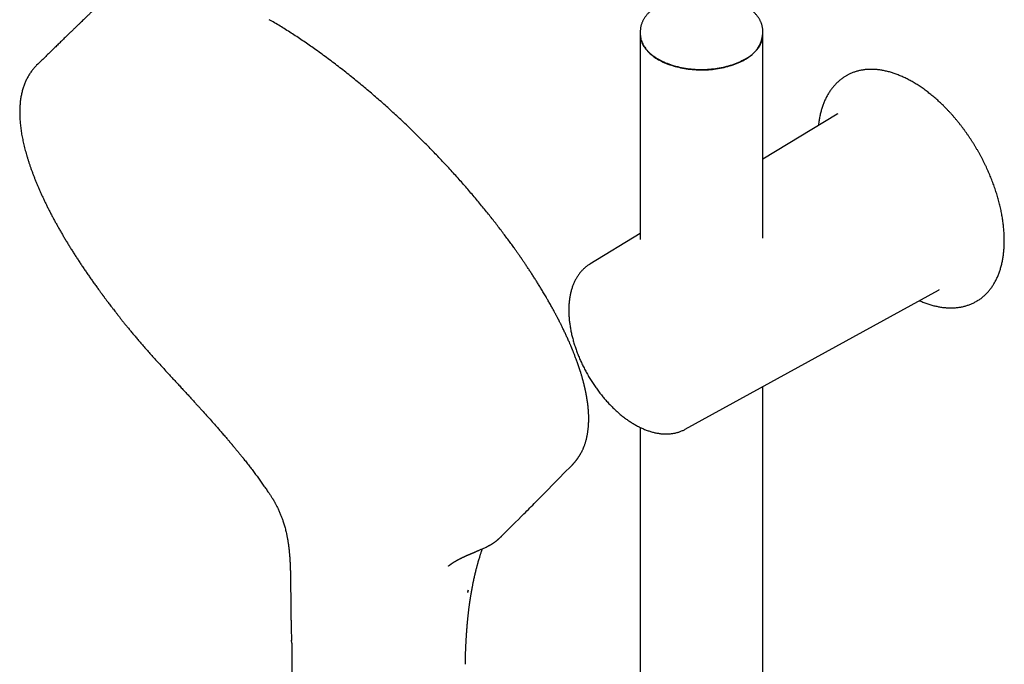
# Model space of a CAD drawing. Header units: millimetres. Extents: x 8 to 1017, y 12 to 1747.
# Tile 6 of 21: x 786 to 962, y 641 to 756. Entities that reach past the tile are written whole.
import ezdxf

# ---------------------------------------------------------------- set-up
doc = ezdxf.new("R2010")
doc.units = ezdxf.units.MM

msp = doc.modelspace()

# ---------------------------------------------------------------- linework, layer by layer
at = {"color": 7, "linetype": 'Continuous', "lineweight": 30}
for p, q in [((896.72, 753.94), (896.71, 753.39)), ((896.71, 753.2), (896.71, 716.68)), ((896.72, 753.94), (896.72, 753.95)), ((918.61, 753.39), (918.6, 753.94)), ((918.61, 716.93), (918.61, 753.2)), ((933.7, 746.05), (933.51, 745.94)), ((931.88, 739.08), (918.61, 731.03)), ((896.71, 717.76), (887.7, 712.3)), ((904.72, 682.82), (950, 707.69)), ((918.61, 553.45), (918.61, 690.45)), ((896.71, 683.16), (896.71, 553.43)), ((904.72, 682.83), (904.72, 682.82)), ((885.06, 677.02), (885.06, 677.01)), ((871.95, 663.76), (871.95, 663.76)), ((865.99, 653.8), (865.86, 653.72)), ((865.99, 653.8), (865.99, 654.11)), ((834.34, 648.77), (834.34, 648.77)), ((834.38, 646.74), (834.43, 645.75)), ((834.43, 645.75), (834.43, 645.57)), ((834.48, 644.64), (834.45, 645.16)), ((834.5, 641.05), (834.06, 560.85)), ((834.51, 641.05), (834.51, 641.04)), ((865.5, 640.88), (865.5, 640.89))]:
    msp.add_line(p, q, dxfattribs=at)
at = {"color": 7, "linetype": 'Continuous', "lineweight": 30, "flags": 128}
for points in [[(896.71, 753.46), (896.71, 753.46), (896.71, 753.26), (896.73, 753.05), (896.75, 752.84), (896.79, 752.63), (896.84, 752.43), (896.9, 752.22), (896.97, 752.02), (897.05, 751.82), (897.15, 751.62), (897.26, 751.42), (897.37, 751.22), (897.5, 751.03), (897.64, 750.84), (897.79, 750.65), (897.95, 750.46), (898.13, 750.28), (898.31, 750.1), (898.5, 749.92), (898.7, 749.75), (898.92, 749.58), (899.14, 749.42), (899.37, 749.26), (899.61, 749.1), (899.86, 748.95), (900.11, 748.81), (900.38, 748.67), (900.65, 748.53), (900.93, 748.4), (901.22, 748.27), (901.51, 748.16), (901.81, 748.04), (902.12, 747.93), (902.44, 747.83), (902.76, 747.73), (903.08, 747.64), (903.41, 747.56), (903.74, 747.48), (904.08, 747.41), (904.42, 747.35), (904.77, 747.29), (905.12, 747.24), (905.47, 747.19), (905.82, 747.15), (906.18, 747.12), (906.54, 747.1), (906.9, 747.08), (907.26, 747.07), (907.62, 747.06), (907.98, 747.07), (908.34, 747.08), (908.7, 747.09), (909.05, 747.12), (909.41, 747.15), (909.77, 747.18), (910.12, 747.23), (910.47, 747.28), (910.81, 747.33), (911.16, 747.39), (911.5, 747.46), (911.83, 747.54), (912.16, 747.62), (912.49, 747.71), (912.81, 747.81), (913.12, 747.91), (913.43, 748.01), (913.74, 748.13), (914.03, 748.24), (914.32, 748.37), (914.6, 748.5), (914.88, 748.63), (915.15, 748.77), (915.4, 748.92)], [(896.71, 753.39), (896.71, 753.28), (896.72, 753.07), (896.74, 752.87), (896.77, 752.66), (896.81, 752.45), (896.87, 752.25), (896.93, 752.04), (897.01, 751.84), (897.1, 751.64), (897.2, 751.44), (897.31, 751.24), (897.44, 751.05), (897.57, 750.85), (897.72, 750.66), (897.87, 750.48), (898.04, 750.29), (898.22, 750.11), (898.4, 749.93), (898.6, 749.76), (898.81, 749.59), (899.02, 749.42), (899.25, 749.26), (899.49, 749.1), (899.73, 748.95), (899.98, 748.8), (900.24, 748.66), (900.51, 748.52), (900.79, 748.39), (901.07, 748.26), (901.36, 748.14), (901.66, 748.02), (901.97, 747.91), (902.28, 747.8), (902.59, 747.7), (902.92, 747.61), (903.24, 747.52), (903.58, 747.44), (903.91, 747.37), (904.25, 747.3), (904.6, 747.24), (904.94, 747.18), (905.29, 747.14), (905.65, 747.09), (906, 747.06), (906.36, 747.03), (906.72, 747.01), (907.08, 746.99), (907.44, 746.99), (907.8, 746.99), (908.16, 746.99), (908.52, 747.01), (908.88, 747.02), (909.23, 747.05), (909.59, 747.08), (909.94, 747.12), (910.29, 747.17), (910.64, 747.22), (910.99, 747.28), (911.33, 747.35), (911.67, 747.42), (912, 747.5), (912.33, 747.59), (912.65, 747.68), (912.97, 747.78), (913.28, 747.88), (913.59, 747.99), (913.89, 748.11), (914.18, 748.23), (914.47, 748.35), (914.74, 748.49), (915.01, 748.62), (915.28, 748.76), (915.53, 748.91), (915.78, 749.06), (916.02, 749.22), (916.24, 749.38), (916.46, 749.55), (916.67, 749.72), (916.87, 749.89), (917.06, 750.06), (917.24, 750.25), (917.41, 750.43), (917.57, 750.62), (917.72, 750.8), (917.86, 751), (917.98, 751.19), (918.1, 751.39), (918.2, 751.59), (918.29, 751.79), (918.37, 751.99), (918.44, 752.2), (918.5, 752.4), (918.55, 752.61), (918.58, 752.81), (918.6, 753.02), (918.61, 753.23), (918.61, 753.39)], [(932, 739.15), (931.99, 739.14), (931.88, 739.08)], [(950, 707.69), (950.11, 707.75), (950.12, 707.76)], [(956.76, 705.67), (956.76, 705.67), (956.94, 705.78)], [(834.38, 646.74), (834.38, 646.73), (834.38, 646.72)]]:
    msp.add_lwpolyline(points, dxfattribs=at)
at = {"color": 7, "linetype": 'Continuous', "lineweight": 30}
for centre, radius, start, end in [((913.2, 753.87), 5.42, 293.9573, 355.673), ((909.13, 638.58), 45.85, 160.2038, 160.7132)]:
    msp.add_arc(centre, radius, start, end, dxfattribs=at)
for points, knots in [([(801.76, 760.22), (801.62, 760.09), (801.36, 759.84), (800.98, 759.48), (800.63, 759.14), (800.3, 758.83), (799.99, 758.53), (799.71, 758.27), (799.47, 758.03), (799.25, 757.82), (799.05, 757.63), (798.87, 757.46), (798.71, 757.3), (798.53, 757.13), (798.33, 756.94), (798.1, 756.72), (797.85, 756.48), (797.58, 756.22), (797.28, 755.93), (796.95, 755.61), (796.6, 755.28), (796.23, 754.91), (795.83, 754.53), (795.4, 754.12), (794.96, 753.68), (794.48, 753.22), (793.98, 752.74), (793.46, 752.23), (792.9, 751.69), (792.31, 751.12), (791.69, 750.5), (791.03, 749.87), (790.35, 749.2), (789.64, 748.51), (789.16, 748.04), (788.92, 747.8)], [0, 0, 0, 0, 0.031327, 0.060739, 0.088235, 0.113816, 0.137481, 0.159231, 0.177984, 0.195034, 0.210382, 0.224026, 0.235976, 0.249584, 0.265134, 0.282626, 0.302062, 0.32344, 0.346761, 0.372025, 0.399231, 0.42838, 0.459471, 0.492506, 0.527483, 0.564403, 0.603265, 0.64407, 0.686818, 0.733685, 0.782684, 0.833815, 0.887078, 0.942473, 1, 1, 1, 1]), ([(918.6, 753.95), (918.6, 754), (918.59, 754.13), (918.58, 754.32), (918.55, 754.53), (918.51, 754.73), (918.46, 754.93), (918.4, 755.14), (918.32, 755.34), (918.24, 755.54), (918.15, 755.74), (918.05, 755.93), (917.93, 756.13), (917.81, 756.32), (917.68, 756.51), (917.53, 756.7), (917.38, 756.88), (917.22, 757.07), (917.04, 757.24), (916.86, 757.42), (916.67, 757.59), (916.47, 757.76), (916.26, 757.92), (916.04, 758.08), (915.81, 758.23), (915.58, 758.38), (915.34, 758.53), (915.09, 758.67), (914.83, 758.81), (914.57, 758.94), (914.3, 759.06), (914.02, 759.18), (913.74, 759.3), (913.45, 759.41), (913.16, 759.51), (912.86, 759.61), (912.56, 759.71), (912.25, 759.79), (911.93, 759.88), (911.62, 759.95), (911.3, 760.02), (910.97, 760.09), (910.64, 760.14), (910.31, 760.2), (909.98, 760.24), (909.64, 760.28), (909.31, 760.31), (908.97, 760.34), (908.63, 760.36), (908.29, 760.38), (907.95, 760.39), (907.61, 760.39), (907.26, 760.38), (906.92, 760.37), (906.58, 760.36), (906.24, 760.33), (905.9, 760.3), (905.57, 760.27), (905.23, 760.23), (904.9, 760.18), (904.57, 760.13), (904.25, 760.07), (903.92, 760), (903.6, 759.93), (903.29, 759.85), (902.98, 759.77), (902.67, 759.68), (902.37, 759.58), (902.07, 759.48), (901.78, 759.37), (901.49, 759.26), (901.21, 759.15), (900.93, 759.02), (900.67, 758.9), (900.41, 758.76), (900.15, 758.63), (899.9, 758.48), (899.66, 758.33), (899.43, 758.18), (899.21, 758.03), (898.99, 757.87), (898.79, 757.7), (898.59, 757.53), (898.4, 757.36), (898.22, 757.18), (898.05, 757), (897.89, 756.82), (897.74, 756.63), (897.6, 756.44), (897.47, 756.25), (897.34, 756.05), (897.23, 755.86), (897.13, 755.66), (897.05, 755.46), (896.97, 755.25), (896.9, 755.05), (896.84, 754.85), (896.8, 754.64), (896.76, 754.43), (896.74, 754.23), (896.73, 754.07), (896.72, 753.97), (896.72, 753.95)], [0, 0, 0, 0, 0.00792, 0.017649, 0.027383, 0.03713, 0.046895, 0.056683, 0.066498, 0.076345, 0.086225, 0.096139, 0.106087, 0.11607, 0.126085, 0.136131, 0.146204, 0.156301, 0.16642, 0.176558, 0.18671, 0.196875, 0.20705, 0.217231, 0.227418, 0.237607, 0.247798, 0.257989, 0.26818, 0.278368, 0.288553, 0.298736, 0.308915, 0.319091, 0.329264, 0.339433, 0.349598, 0.359759, 0.369918, 0.380073, 0.390225, 0.400374, 0.410521, 0.420665, 0.430807, 0.440947, 0.451086, 0.461223, 0.471359, 0.481495, 0.49163, 0.501764, 0.511899, 0.522034, 0.532169, 0.542305, 0.552442, 0.56258, 0.57272, 0.582862, 0.593006, 0.603152, 0.6133, 0.623452, 0.633607, 0.643765, 0.653927, 0.664092, 0.674261, 0.684435, 0.694612, 0.704794, 0.714979, 0.725169, 0.735362, 0.745559, 0.755759, 0.76596, 0.776164, 0.786367, 0.796569, 0.806767, 0.816961, 0.827147, 0.837323, 0.847485, 0.857632, 0.86776, 0.877865, 0.887944, 0.897994, 0.908012, 0.917996, 0.927945, 0.937858, 0.947735, 0.957579, 0.967392, 0.977177, 0.986939, 0.996684, 1, 1, 1, 1]), ([(885.06, 677.01), (885.07, 677.02), (885.1, 677.06), (885.14, 677.11), (885.19, 677.18), (885.24, 677.24), (885.29, 677.3), (885.34, 677.36), (885.38, 677.41), (885.43, 677.47), (885.47, 677.53), (885.51, 677.59), (885.55, 677.64), (885.58, 677.69), (885.62, 677.74), (885.67, 677.81), (885.71, 677.88), (885.75, 677.94), (885.79, 678), (885.83, 678.06), (885.87, 678.13), (885.92, 678.22), (885.98, 678.31), (886.07, 678.46), (886.19, 678.68), (886.33, 678.96), (886.44, 679.18), (886.51, 679.34), (886.55, 679.43), (886.58, 679.52), (886.62, 679.61), (886.65, 679.68), (886.68, 679.76), (886.73, 679.88), (886.79, 680.06), (886.87, 680.29), (886.94, 680.53), (887.02, 680.78), (887.09, 681.04), (887.15, 681.29), (887.2, 681.51), (887.24, 681.71), (887.27, 681.89), (887.3, 682.07), (887.33, 682.24), (887.36, 682.42), (887.38, 682.62), (887.41, 682.85), (887.44, 683.1), (887.46, 683.33), (887.47, 683.52), (887.48, 683.66), (887.49, 683.79), (887.49, 683.92), (887.5, 684.04), (887.5, 684.17), (887.51, 684.29), (887.51, 684.42), (887.51, 684.57), (887.51, 684.74), (887.51, 684.93), (887.51, 685.15), (887.5, 685.38), (887.49, 685.63), (887.48, 685.86), (887.46, 686.06), (887.45, 686.25), (887.43, 686.42), (887.42, 686.58), (887.41, 686.71), (887.4, 686.83), (887.39, 686.93), (887.37, 687.05), (887.36, 687.19), (887.34, 687.33), (887.32, 687.49), (887.3, 687.64), (887.28, 687.79), (887.26, 687.93), (887.24, 688.05), (887.22, 688.17), (887.2, 688.28), (887.19, 688.37), (887.18, 688.45), (887.16, 688.52), (887.15, 688.6), (887.13, 688.71), (887.11, 688.84), (887.08, 689), (887.05, 689.17), (887.01, 689.34), (886.98, 689.52), (886.94, 689.7), (886.9, 689.89), (886.85, 690.09), (886.81, 690.26), (886.78, 690.4), (886.76, 690.49), (886.74, 690.56), (886.73, 690.61), (886.72, 690.66), (886.71, 690.71), (886.69, 690.77), (886.67, 690.87), (886.64, 690.99), (886.6, 691.12), (886.57, 691.26), (886.53, 691.39), (886.49, 691.53), (886.46, 691.66), (886.41, 691.84), (886.35, 692.06), (886.27, 692.33), (886.19, 692.59), (886.11, 692.85), (886.05, 693.06), (886, 693.22), (885.97, 693.3), (885.95, 693.37), (885.93, 693.42), (885.91, 693.48), (885.89, 693.55), (885.86, 693.65), (885.82, 693.75), (885.78, 693.88), (885.74, 694.02), (885.66, 694.23), (885.57, 694.51), (885.45, 694.84), (885.33, 695.16), (885.22, 695.46), (885.11, 695.75), (885.01, 696.02), (884.91, 696.27), (884.82, 696.51), (884.74, 696.7), (884.68, 696.86), (884.63, 696.97), (884.59, 697.07), (884.55, 697.16), (884.51, 697.26), (884.47, 697.37), (884.41, 697.52), (884.33, 697.69), (884.25, 697.89), (884.16, 698.1), (884.05, 698.34), (883.92, 698.63), (883.78, 698.96), (883.63, 699.28), (883.49, 699.58), (883.36, 699.88), (883.21, 700.18), (883.06, 700.5), (882.91, 700.81), (882.77, 701.1), (882.63, 701.37), (882.52, 701.61), (882.41, 701.81), (882.32, 701.99), (882.24, 702.15), (882.18, 702.28), (882.12, 702.39), (882.07, 702.48), (882.04, 702.55), (882.01, 702.61), (881.97, 702.67), (881.93, 702.76), (881.87, 702.87), (881.8, 703.01), (881.71, 703.17), (881.6, 703.37), (881.47, 703.62), (881.33, 703.89), (881.17, 704.18), (881.01, 704.47), (880.84, 704.78), (880.66, 705.1), (880.47, 705.43), (880.29, 705.76), (880.02, 706.22), (879.67, 706.82), (879.25, 707.52), (878.85, 708.18), (878.48, 708.79), (878.1, 709.38), (877.73, 709.97), (877.35, 710.56), (876.98, 711.13), (876.61, 711.69), (876.25, 712.22), (875.91, 712.73), (875.56, 713.24), (875.21, 713.75), (874.85, 714.27), (874.5, 714.76), (874.09, 715.34), (873.61, 716), (873.05, 716.76), (872.46, 717.55), (871.84, 718.37), (871.21, 719.19), (870.58, 720.01), (869.93, 720.83), (869.26, 721.67), (868.56, 722.53), (867.83, 723.41), (867.07, 724.32), (866.3, 725.21), (865.53, 726.1), (864.76, 726.99), (863.96, 727.88), (863.14, 728.79), (862.29, 729.72), (861.42, 730.64), (860.55, 731.57), (859.66, 732.49), (858.76, 733.41), (857.83, 734.34), (856.89, 735.28), (855.92, 736.22), (854.94, 737.17), (853.97, 738.08), (853.01, 738.97), (852.08, 739.82), (851.13, 740.68), (850.17, 741.53), (849.19, 742.38), (848.2, 743.23), (847.2, 744.07), (846.18, 744.91), (845.16, 745.74), (844.13, 746.56), (843.08, 747.38), (842.02, 748.19), (840.96, 748.99), (839.88, 749.78), (838.84, 750.53), (837.82, 751.25), (836.84, 751.92), (835.85, 752.59), (834.86, 753.24), (833.87, 753.88), (832.88, 754.5), (831.9, 755.1), (831.09, 755.58), (830.62, 755.85), (830.47, 755.94)], [0, 0, 0, 0, 0.000845, 0.002263, 0.003786, 0.005144, 0.006295, 0.007442, 0.008737, 0.010181, 0.011672, 0.01298, 0.014096, 0.015071, 0.016345, 0.017811, 0.019385, 0.020816, 0.022088, 0.023214, 0.024713, 0.026534, 0.028538, 0.030509, 0.036329, 0.042091, 0.047787, 0.049648, 0.051447, 0.053184, 0.054846, 0.056344, 0.057671, 0.059075, 0.063633, 0.06789, 0.072005, 0.076604, 0.081482, 0.086282, 0.089746, 0.093284, 0.096424, 0.099303, 0.102256, 0.105296, 0.108432, 0.11237, 0.116557, 0.120963, 0.123496, 0.125798, 0.127868, 0.129743, 0.131809, 0.133694, 0.135595, 0.137681, 0.139951, 0.142392, 0.145537, 0.148908, 0.152468, 0.156213, 0.159951, 0.162773, 0.165496, 0.16811, 0.170457, 0.172485, 0.173892, 0.17542, 0.177163, 0.179121, 0.181269, 0.183465, 0.185689, 0.18794, 0.189728, 0.191533, 0.193238, 0.194742, 0.196042, 0.197139, 0.19804, 0.198937, 0.200571, 0.202447, 0.204567, 0.20693, 0.20955, 0.21179, 0.214191, 0.216752, 0.219474, 0.222348, 0.223763, 0.224952, 0.225912, 0.226645, 0.227151, 0.227609, 0.228588, 0.229884, 0.231497, 0.233204, 0.235063, 0.236888, 0.238672, 0.240417, 0.242123, 0.245644, 0.248992, 0.252314, 0.255659, 0.259027, 0.26042, 0.261518, 0.262321, 0.262874, 0.263577, 0.264529, 0.265653, 0.266997, 0.268562, 0.270347, 0.272313, 0.276607, 0.280694, 0.284572, 0.288243, 0.291766, 0.295072, 0.298136, 0.300951, 0.303518, 0.305063, 0.306471, 0.307656, 0.308633, 0.309707, 0.310983, 0.312781, 0.314869, 0.317218, 0.319703, 0.322311, 0.325911, 0.329721, 0.333742, 0.336995, 0.340373, 0.343877, 0.347506, 0.351138, 0.354485, 0.357536, 0.360291, 0.362513, 0.364497, 0.366242, 0.367748, 0.369017, 0.370017, 0.370694, 0.371233, 0.371982, 0.372974, 0.37421, 0.37569, 0.377413, 0.379757, 0.382439, 0.38546, 0.38882, 0.391935, 0.395294, 0.398884, 0.4025, 0.406066, 0.409583, 0.417679, 0.425503, 0.432259, 0.438798, 0.44512, 0.451226, 0.457576, 0.463674, 0.469519, 0.475112, 0.480452, 0.48554, 0.491213, 0.496536, 0.501608, 0.506789, 0.514435, 0.522368, 0.53059, 0.539099, 0.547897, 0.556144, 0.56463, 0.573353, 0.582314, 0.591514, 0.600951, 0.610626, 0.619704, 0.628982, 0.63846, 0.648138, 0.658016, 0.668095, 0.677901, 0.687882, 0.698008, 0.708278, 0.718692, 0.72925, 0.739951, 0.750797, 0.760658, 0.770636, 0.78073, 0.79094, 0.801267, 0.81171, 0.82227, 0.832885, 0.843615, 0.854461, 0.865422, 0.876499, 0.887691, 0.898999, 0.910422, 0.920756, 0.931183, 0.941703, 0.952316, 0.963022, 0.973628, 0.984324, 0.995109, 1, 1, 1, 1]), ([(788.92, 747.8), (788.92, 747.8), (788.92, 747.8), (788.86, 747.74), (788.69, 747.57), (788.49, 747.35), (788.28, 747.1), (788.09, 746.86), (787.9, 746.6), (787.72, 746.34), (787.54, 746.07), (787.38, 745.79), (787.22, 745.5), (787.07, 745.2), (786.93, 744.9), (786.8, 744.59), (786.67, 744.27), (786.56, 743.94), (786.45, 743.6), (786.35, 743.25), (786.27, 742.9), (786.19, 742.54), (786.12, 742.17), (786.05, 741.79), (786, 741.4), (785.96, 741.01), (785.93, 740.61), (785.9, 740.2), (785.89, 739.79), (785.89, 739.36), (785.89, 738.94), (785.91, 738.5), (785.93, 738.06), (785.97, 737.61), (786.01, 737.16), (786.07, 736.7), (786.13, 736.23), (786.2, 735.76), (786.28, 735.29), (786.37, 734.81), (786.47, 734.32), (786.58, 733.83), (786.7, 733.34), (786.83, 732.84), (786.96, 732.33), (787.1, 731.82), (787.26, 731.31), (787.42, 730.79), (787.59, 730.27), (787.77, 729.75), (787.95, 729.22), (788.15, 728.68), (788.35, 728.15), (788.56, 727.6), (788.78, 727.06), (789.01, 726.51), (789.24, 725.96), (789.48, 725.4), (789.73, 724.84), (789.99, 724.28), (790.26, 723.72), (790.53, 723.15), (790.81, 722.58), (791.1, 722), (791.4, 721.42), (791.7, 720.84), (792.01, 720.26), (792.33, 719.68), (792.66, 719.09), (792.99, 718.5), (793.33, 717.9), (793.68, 717.31), (794.03, 716.71), (794.4, 716.11), (794.76, 715.51), (795.14, 714.91), (795.52, 714.3), (795.91, 713.69), (796.3, 713.08), (796.71, 712.47), (797.11, 711.86), (797.53, 711.25), (797.95, 710.63), (798.38, 710.01), (798.81, 709.4), (799.25, 708.78), (799.57, 708.33), (799.75, 708.09), (799.78, 708.06)], [0, 0, 0, 0, 0.000004, 0.000088, 0.010724, 0.021447, 0.032194, 0.042972, 0.053789, 0.064654, 0.075573, 0.086553, 0.097601, 0.108722, 0.119921, 0.131203, 0.14257, 0.154025, 0.165569, 0.177201, 0.188921, 0.200727, 0.212614, 0.22458, 0.236619, 0.248725, 0.260893, 0.273116, 0.285387, 0.297701, 0.310051, 0.32243, 0.334834, 0.347256, 0.359693, 0.372139, 0.384591, 0.397046, 0.409501, 0.421952, 0.434398, 0.446836, 0.459267, 0.471688, 0.484098, 0.496498, 0.508887, 0.521264, 0.533629, 0.545982, 0.558324, 0.570655, 0.582973, 0.595281, 0.607578, 0.619864, 0.63214, 0.644407, 0.656664, 0.668912, 0.681151, 0.693382, 0.705606, 0.717823, 0.730032, 0.742236, 0.754433, 0.766625, 0.778813, 0.790996, 0.803175, 0.815351, 0.827523, 0.839694, 0.851863, 0.86403, 0.876197, 0.888364, 0.900532, 0.9127, 0.924871, 0.937044, 0.949221, 0.961401, 0.973587, 0.985779, 0.997978, 1, 1, 1, 1]), ([(933.51, 745.94), (933.45, 745.9), (933.29, 745.81), (933.05, 745.66), (932.81, 745.49), (932.57, 745.31), (932.33, 745.12), (932.1, 744.92), (931.88, 744.71), (931.66, 744.5), (931.45, 744.28), (931.24, 744.04), (931.04, 743.8), (930.85, 743.55), (930.67, 743.29), (930.49, 743.03), (930.32, 742.75), (930.15, 742.47), (929.99, 742.18), (929.84, 741.88), (929.7, 741.58), (929.56, 741.26), (929.43, 740.94), (929.31, 740.62), (929.19, 740.28), (929.09, 739.94), (928.99, 739.59), (928.9, 739.24), (928.81, 738.88), (928.74, 738.51), (928.67, 738.14), (928.61, 737.76), (928.56, 737.39), (928.53, 737.15), (928.52, 737.04)], [0, 0, 0, 0, 0.024745, 0.055627, 0.086514, 0.117415, 0.148339, 0.179294, 0.210289, 0.241331, 0.272427, 0.303582, 0.334801, 0.366087, 0.397443, 0.42887, 0.460369, 0.49194, 0.523581, 0.555291, 0.587066, 0.618902, 0.650797, 0.682746, 0.714745, 0.746788, 0.778873, 0.810993, 0.843145, 0.875324, 0.907527, 0.939749, 0.971988, 1, 1, 1, 1]), ([(956.95, 705.78), (956.95, 705.79), (957.04, 705.84), (957.21, 705.95), (957.45, 706.11), (957.69, 706.29), (957.92, 706.48), (958.14, 706.67), (958.36, 706.87), (958.57, 707.09), (958.78, 707.31), (958.98, 707.54), (959.17, 707.78), (959.36, 708.02), (959.54, 708.28), (959.72, 708.54), (959.88, 708.81), (960.04, 709.09), (960.2, 709.38), (960.34, 709.67), (960.48, 709.97), (960.62, 710.28), (960.74, 710.6), (960.86, 710.92), (960.97, 711.25), (961.07, 711.59), (961.17, 711.93), (961.26, 712.28), (961.34, 712.64), (961.41, 713), (961.48, 713.37), (961.54, 713.74), (961.59, 714.12), (961.63, 714.51), (961.66, 714.9), (961.69, 715.29), (961.71, 715.69), (961.72, 716.1), (961.73, 716.51), (961.72, 716.92), (961.71, 717.34), (961.69, 717.76), (961.67, 718.18), (961.63, 718.61), (961.59, 719.04), (961.54, 719.47), (961.48, 719.91), (961.42, 720.35), (961.35, 720.79), (961.27, 721.24), (961.18, 721.68), (961.09, 722.13), (960.99, 722.58), (960.88, 723.03), (960.76, 723.48), (960.64, 723.94), (960.51, 724.39), (960.37, 724.85), (960.23, 725.3), (960.07, 725.76), (959.92, 726.21), (959.75, 726.67), (959.58, 727.12), (959.4, 727.58), (959.22, 728.03), (959.03, 728.48), (958.83, 728.93), (958.63, 729.38), (958.42, 729.83), (958.2, 730.28), (957.98, 730.72), (957.75, 731.16), (957.52, 731.6), (957.28, 732.04), (957.03, 732.47), (956.79, 732.91), (956.53, 733.33), (956.27, 733.76), (956, 734.18), (955.73, 734.6), (955.46, 735.01), (955.18, 735.42), (954.89, 735.82), (954.6, 736.22), (954.31, 736.62), (954.01, 737.01), (953.71, 737.39), (953.41, 737.77), (953.1, 738.14), (952.78, 738.51), (952.47, 738.88), (952.15, 739.23), (951.83, 739.58), (951.5, 739.93), (951.17, 740.27), (950.84, 740.6), (950.5, 740.92), (950.17, 741.24), (949.83, 741.55), (949.49, 741.85), (949.14, 742.15), (948.8, 742.44), (948.45, 742.72), (948.1, 742.99), (947.75, 743.26), (947.4, 743.52), (947.05, 743.77), (946.69, 744.01), (946.34, 744.24), (945.98, 744.46), (945.63, 744.68), (945.27, 744.89), (944.91, 745.08), (944.56, 745.27), (944.2, 745.45), (943.85, 745.63), (943.49, 745.79), (943.14, 745.94), (942.78, 746.08), (942.43, 746.22), (942.08, 746.34), (941.73, 746.46), (941.38, 746.56), (941.03, 746.66), (940.69, 746.74), (940.34, 746.82), (940, 746.89), (939.66, 746.94), (939.33, 746.99), (938.99, 747.03), (938.66, 747.05), (938.33, 747.07), (938.01, 747.08), (937.69, 747.07), (937.37, 747.06), (937.05, 747.04), (936.74, 747.01), (936.44, 746.96), (936.13, 746.91), (935.84, 746.85), (935.54, 746.78), (935.25, 746.69), (934.97, 746.6), (934.69, 746.5), (934.41, 746.39), (934.14, 746.27), (933.91, 746.16), (933.77, 746.08), (933.71, 746.05)], [0, 0, 0, 0, 0.00021, 0.006998, 0.013786, 0.020577, 0.02737, 0.034167, 0.040969, 0.047777, 0.054592, 0.061414, 0.068244, 0.075082, 0.081929, 0.088783, 0.095647, 0.102518, 0.109397, 0.116284, 0.123179, 0.13008, 0.136987, 0.143901, 0.150819, 0.157742, 0.16467, 0.171601, 0.178535, 0.185472, 0.192411, 0.199352, 0.206295, 0.213239, 0.220184, 0.227129, 0.234075, 0.241021, 0.247967, 0.254913, 0.261858, 0.268803, 0.275747, 0.282691, 0.289634, 0.296576, 0.303518, 0.310458, 0.317398, 0.324337, 0.331276, 0.338213, 0.34515, 0.352086, 0.359021, 0.365955, 0.372889, 0.379822, 0.386754, 0.393686, 0.400617, 0.407547, 0.414477, 0.421406, 0.428335, 0.435264, 0.442192, 0.44912, 0.456047, 0.462975, 0.469902, 0.476829, 0.483755, 0.490682, 0.497609, 0.504535, 0.511462, 0.518388, 0.525315, 0.532242, 0.539169, 0.546096, 0.553024, 0.559951, 0.566879, 0.573808, 0.580737, 0.587666, 0.594596, 0.601526, 0.608457, 0.615389, 0.622321, 0.629254, 0.636187, 0.643121, 0.650056, 0.656992, 0.663929, 0.670866, 0.677805, 0.684744, 0.691684, 0.698625, 0.705567, 0.71251, 0.719453, 0.726398, 0.733343, 0.740289, 0.747236, 0.754183, 0.761131, 0.768079, 0.775028, 0.781976, 0.788924, 0.795872, 0.80282, 0.809766, 0.816712, 0.823655, 0.830597, 0.837536, 0.844473, 0.851406, 0.858335, 0.86526, 0.87218, 0.879095, 0.886004, 0.892906, 0.899801, 0.906689, 0.913569, 0.920441, 0.927304, 0.934159, 0.941005, 0.947842, 0.954671, 0.961493, 0.968307, 0.975115, 0.981916, 0.988713, 0.995506, 1, 1, 1, 1]), ([(887.7, 712.3), (887.68, 712.28), (887.58, 712.23), (887.41, 712.11), (887.2, 711.96), (886.99, 711.8), (886.79, 711.63), (886.59, 711.45), (886.4, 711.26), (886.21, 711.06), (886.03, 710.86), (885.86, 710.65), (885.7, 710.42), (885.54, 710.19), (885.39, 709.95), (885.24, 709.71), (885.1, 709.45), (884.97, 709.19), (884.85, 708.92), (884.74, 708.64), (884.63, 708.36), (884.53, 708.07), (884.44, 707.77), (884.35, 707.46), (884.27, 707.15), (884.2, 706.83), (884.14, 706.51), (884.09, 706.18), (884.05, 705.85), (884.01, 705.51), (883.98, 705.16), (883.96, 704.82), (883.95, 704.46), (883.94, 704.11), (883.95, 703.74), (883.96, 703.38), (883.98, 703.01), (884.01, 702.64), (884.04, 702.27), (884.08, 701.89), (884.14, 701.51), (884.19, 701.13), (884.26, 700.74), (884.33, 700.36), (884.42, 699.97), (884.5, 699.58), (884.6, 699.2), (884.7, 698.81), (884.82, 698.41), (884.93, 698.02), (885.06, 697.63), (885.19, 697.24), (885.33, 696.85), (885.47, 696.46), (885.63, 696.07), (885.78, 695.68), (885.95, 695.3), (886.12, 694.91), (886.3, 694.53), (886.48, 694.15), (886.67, 693.77), (886.87, 693.39), (887.07, 693.01), (887.28, 692.64), (887.49, 692.27), (887.71, 691.91), (887.93, 691.55), (888.16, 691.19), (888.4, 690.83), (888.64, 690.48), (888.88, 690.14), (889.13, 689.8), (889.38, 689.46), (889.64, 689.13), (889.9, 688.8), (890.16, 688.48), (890.43, 688.17), (890.71, 687.86), (890.98, 687.55), (891.26, 687.25), (891.55, 686.96), (891.83, 686.68), (892.12, 686.4), (892.41, 686.13), (892.71, 685.87), (893, 685.61), (893.3, 685.36), (893.6, 685.12), (893.91, 684.89), (894.21, 684.66), (894.52, 684.44), (894.83, 684.24), (895.14, 684.03), (895.45, 683.84), (895.76, 683.66), (896.07, 683.48), (896.38, 683.32), (896.69, 683.16), (897.01, 683.01), (897.32, 682.88), (897.63, 682.75), (897.95, 682.63), (898.26, 682.52), (898.57, 682.42), (898.88, 682.33), (899.19, 682.25), (899.49, 682.19), (899.8, 682.13), (900.1, 682.08), (900.4, 682.04), (900.7, 682.01), (900.99, 682), (901.28, 681.99), (901.57, 681.99), (901.86, 682.01), (902.14, 682.03), (902.41, 682.06), (902.69, 682.11), (902.96, 682.16), (903.22, 682.23), (903.48, 682.3), (903.73, 682.38), (903.98, 682.48), (904.23, 682.58), (904.47, 682.69), (904.63, 682.78), (904.71, 682.82), (904.72, 682.83)], [0, 0, 0, 0, 0.002401, 0.01009, 0.017781, 0.025478, 0.033186, 0.040909, 0.04865, 0.056412, 0.064199, 0.072012, 0.079855, 0.087728, 0.095632, 0.103567, 0.111534, 0.119532, 0.12756, 0.135615, 0.143698, 0.151804, 0.159933, 0.168082, 0.176249, 0.184431, 0.192626, 0.200831, 0.209046, 0.217267, 0.225494, 0.233724, 0.241957, 0.250191, 0.258425, 0.266658, 0.27489, 0.283119, 0.291345, 0.299569, 0.30779, 0.316007, 0.32422, 0.33243, 0.340636, 0.348839, 0.357038, 0.365234, 0.373426, 0.381616, 0.389802, 0.397985, 0.406166, 0.414344, 0.42252, 0.430694, 0.438865, 0.447036, 0.455204, 0.463372, 0.471538, 0.479704, 0.487869, 0.496034, 0.504198, 0.512363, 0.520528, 0.528693, 0.536859, 0.545026, 0.553194, 0.561364, 0.569535, 0.577708, 0.585883, 0.59406, 0.602239, 0.610422, 0.618607, 0.626795, 0.634986, 0.643181, 0.651379, 0.659582, 0.667787, 0.675997, 0.684211, 0.692429, 0.700651, 0.708877, 0.717107, 0.725341, 0.733577, 0.741818, 0.75006, 0.758305, 0.766551, 0.774798, 0.783044, 0.791288, 0.799528, 0.807764, 0.815993, 0.824214, 0.832423, 0.84062, 0.848802, 0.856966, 0.86511, 0.873231, 0.881327, 0.889397, 0.897437, 0.905447, 0.913425, 0.921371, 0.929284, 0.937165, 0.945014, 0.952834, 0.960626, 0.968393, 0.976137, 0.983862, 0.991572, 0.999271, 1, 1, 1, 1]), ([(799.77, 708.06), (799.83, 707.97), (799.95, 707.82), (800.11, 707.59), (800.25, 707.4), (800.38, 707.23), (800.49, 707.08), (800.57, 706.97), (800.63, 706.89), (800.67, 706.83), (800.7, 706.79), (800.73, 706.75), (800.78, 706.69), (800.84, 706.61), (800.91, 706.5), (801.01, 706.38), (801.12, 706.23), (801.26, 706.05), (801.42, 705.83), (801.61, 705.57), (801.82, 705.29), (802.06, 704.98), (802.33, 704.63), (802.61, 704.27), (802.9, 703.89), (803.2, 703.51), (803.52, 703.1), (803.86, 702.66), (804.22, 702.21), (804.6, 701.73), (805, 701.23), (805.43, 700.71), (805.88, 700.17), (806.36, 699.59), (806.87, 698.99), (807.4, 698.36), (807.96, 697.71), (808.54, 697.04), (809.16, 696.35), (809.58, 695.88), (809.79, 695.64)], [0, 0, 0, 0, 0.019996, 0.037883, 0.05366, 0.067327, 0.078884, 0.08833, 0.094029, 0.098541, 0.101865, 0.104002, 0.109199, 0.11591, 0.124218, 0.134123, 0.145625, 0.160754, 0.178344, 0.198499, 0.22122, 0.246506, 0.274358, 0.304776, 0.3336, 0.364402, 0.397181, 0.431937, 0.46867, 0.506673, 0.546583, 0.588403, 0.632131, 0.678721, 0.727301, 0.777869, 0.830426, 0.884968, 0.941494, 1, 1, 1, 1]), ([(946.55, 705.8), (946.58, 705.79), (946.72, 705.72), (946.99, 705.61), (947.35, 705.47), (947.71, 705.33), (948.06, 705.21), (948.42, 705.09), (948.77, 704.99), (949.13, 704.89), (949.48, 704.81), (949.83, 704.74), (950.17, 704.67), (950.52, 704.62), (950.86, 704.57), (951.2, 704.54), (951.54, 704.51), (951.87, 704.5), (952.2, 704.49), (952.53, 704.5), (952.86, 704.52), (953.18, 704.54), (953.49, 704.58), (953.8, 704.62), (954.11, 704.68), (954.42, 704.75), (954.72, 704.82), (955.01, 704.91), (955.3, 705), (955.58, 705.11), (955.86, 705.22), (956.14, 705.34), (956.41, 705.48), (956.62, 705.59), (956.73, 705.66), (956.76, 705.67)], [0, 0, 0, 0, 0.0068863, 0.0391803, 0.0714669, 0.1037432, 0.1360063, 0.1682526, 0.2004787, 0.2326804, 0.2648536, 0.2969939, 0.3290967, 0.3611573, 0.393171, 0.4251332, 0.4570392, 0.488885, 0.5206667, 0.5523808, 0.5840247, 0.6155963, 0.6470946, 0.6785192, 0.7098711, 0.7411519, 0.7723646, 0.8035131, 0.8346025, 0.8656386, 0.8966284, 0.9275795, 0.9585002, 0.9893993, 1, 1, 1, 1]), ([(809.79, 695.64), (810.04, 695.37), (810.52, 694.84), (811.25, 694.05), (811.94, 693.29), (812.61, 692.56), (813.25, 691.87), (813.87, 691.2), (814.45, 690.57), (815.01, 689.96), (815.55, 689.38), (816.07, 688.82), (816.56, 688.28), (817.03, 687.76), (817.47, 687.28), (817.89, 686.82), (818.28, 686.39), (818.81, 685.81), (819.47, 685.07), (820.28, 684.17), (820.9, 683.47), (821.34, 682.97), (821.6, 682.67), (821.86, 682.37), (822.12, 682.07), (822.38, 681.77), (822.63, 681.49), (822.83, 681.24), (823.01, 681.04), (823.14, 680.88), (823.27, 680.73), (823.38, 680.6), (823.49, 680.48), (823.58, 680.37), (823.65, 680.29), (823.7, 680.23), (823.75, 680.17), (823.81, 680.09), (823.88, 680.01), (823.97, 679.9), (824.09, 679.76), (824.22, 679.6), (824.39, 679.4), (824.57, 679.18), (824.78, 678.93), (825.02, 678.63), (825.3, 678.28), (825.62, 677.9), (826, 677.41), (826.46, 676.83), (826.99, 676.15), (827.51, 675.47), (828.02, 674.78), (828.53, 674.09), (829.03, 673.4), (829.44, 672.81), (829.77, 672.35), (830, 672.01), (830.21, 671.7), (830.41, 671.42), (830.58, 671.17), (830.73, 670.94), (830.86, 670.74), (830.96, 670.58), (831.04, 670.45), (831.1, 670.35), (831.16, 670.26), (831.22, 670.16), (831.29, 670.04), (831.38, 669.89), (831.48, 669.71), (831.59, 669.51), (831.71, 669.28), (831.84, 669.03), (832.03, 668.65), (832.25, 668.17), (832.49, 667.59), (832.71, 667.03), (832.92, 666.43), (833.13, 665.76), (833.34, 665.02), (833.48, 664.42), (833.57, 664), (833.62, 663.76), (833.66, 663.54), (833.69, 663.37), (833.72, 663.23), (833.74, 663.13), (833.76, 663.01), (833.78, 662.88), (833.81, 662.69), (833.85, 662.44), (833.89, 662.13), (833.93, 661.81), (833.97, 661.49), (834, 661.18), (834.03, 660.91), (834.05, 660.67), (834.07, 660.46), (834.09, 660.29), (834.1, 660.14), (834.11, 660.01), (834.12, 659.86), (834.13, 659.68), (834.14, 659.46), (834.16, 659.21), (834.17, 658.92), (834.19, 658.61), (834.2, 658.27), (834.21, 657.91), (834.23, 657.49), (834.24, 657), (834.25, 656.44), (834.26, 655.85), (834.27, 655.34), (834.27, 654.93), (834.28, 654.63), (834.28, 654.32), (834.28, 654), (834.28, 653.69), (834.29, 653.4), (834.29, 653.13), (834.29, 652.89), (834.29, 652.67), (834.29, 652.49), (834.29, 652.36), (834.3, 652.28), (834.3, 652.23), (834.3, 652.19), (834.3, 652.16), (834.3, 652.13), (834.3, 652.08), (834.3, 652), (834.3, 651.88), (834.3, 651.73), (834.3, 651.54), (834.3, 651.32), (834.31, 651.06), (834.31, 650.77), (834.31, 650.43), (834.32, 650.07), (834.32, 649.67), (834.33, 649.23), (834.33, 648.93), (834.33, 648.77)], [0, 0, 0, 0, 0.019376, 0.038044, 0.05603, 0.073349, 0.090006, 0.105727, 0.120816, 0.135277, 0.149108, 0.162577, 0.175396, 0.187562, 0.199079, 0.209948, 0.22017, 0.229744, 0.251161, 0.272407, 0.293481, 0.300539, 0.307579, 0.314599, 0.3216, 0.328581, 0.335362, 0.34156, 0.345613, 0.349362, 0.352809, 0.355954, 0.358796, 0.36133, 0.363315, 0.364538, 0.365788, 0.367446, 0.369512, 0.371986, 0.374868, 0.378864, 0.383448, 0.38862, 0.394378, 0.400724, 0.40961, 0.418541, 0.427498, 0.44314, 0.458859, 0.47466, 0.490545, 0.506516, 0.522576, 0.538628, 0.5471, 0.554938, 0.562142, 0.568712, 0.574646, 0.579945, 0.584606, 0.58863, 0.59108, 0.593346, 0.595479, 0.597568, 0.600247, 0.603642, 0.607498, 0.611991, 0.617121, 0.622874, 0.628763, 0.641513, 0.653718, 0.665378, 0.67649, 0.690907, 0.705668, 0.720794, 0.725822, 0.730477, 0.734676, 0.738419, 0.740538, 0.742478, 0.744454, 0.746991, 0.750027, 0.755771, 0.761652, 0.767669, 0.773813, 0.779613, 0.784808, 0.789152, 0.792959, 0.796227, 0.7989, 0.800966, 0.803718, 0.807081, 0.811055, 0.815639, 0.820834, 0.826526, 0.832686, 0.839223, 0.846137, 0.855478, 0.865424, 0.875976, 0.887132, 0.892338, 0.897664, 0.903113, 0.908682, 0.914247, 0.91933, 0.923886, 0.92834, 0.93214, 0.935288, 0.937783, 0.93883, 0.939698, 0.940388, 0.940899, 0.941274, 0.941996, 0.943404, 0.945434, 0.948088, 0.951365, 0.955265, 0.959788, 0.964934, 0.970702, 0.977093, 0.984106, 0.991742, 1, 1, 1, 1]), ([(884.54, 676.45), (884.57, 676.48), (884.62, 676.53), (884.68, 676.59), (884.73, 676.65), (884.77, 676.69), (884.81, 676.73), (884.86, 676.78), (884.92, 676.85), (884.99, 676.93), (885.04, 676.99), (885.06, 677.02)], [0, 0, 0, 0, 0.11211, 0.208562, 0.289576, 0.355558, 0.423715, 0.532059, 0.666153, 0.82601, 1, 1, 1, 1]), ([(871.95, 663.76), (873.28, 665.08), (875.32, 667.1), (878.12, 669.92), (880.98, 672.82), (883.15, 675.03), (884.53, 676.44)], [0, 0, 0, 0, 0.315066, 0.480937, 0.667157, 1, 1, 1, 1]), ([(869.36, 661.88), (869.41, 661.91), (869.5, 661.95), (869.63, 662.02), (869.74, 662.08), (869.83, 662.13), (869.91, 662.17), (869.97, 662.21), (870.03, 662.24), (870.08, 662.27), (870.13, 662.3), (870.18, 662.33), (870.23, 662.37), (870.29, 662.41), (870.36, 662.45), (870.43, 662.49), (870.48, 662.53), (870.54, 662.57), (870.59, 662.6), (870.65, 662.64), (870.72, 662.69), (870.79, 662.75), (870.87, 662.8), (870.94, 662.86), (871.01, 662.91), (871.1, 662.98), (871.18, 663.04), (871.25, 663.1), (871.3, 663.15), (871.35, 663.19), (871.39, 663.23), (871.44, 663.27), (871.5, 663.32), (871.54, 663.36), (871.58, 663.4), (871.62, 663.43), (871.66, 663.47), (871.71, 663.52), (871.78, 663.58), (871.86, 663.66), (871.92, 663.72), (871.96, 663.76)], [0, 0, 0, 0, 0.053316, 0.100568, 0.141751, 0.17686, 0.205893, 0.229838, 0.250093, 0.269208, 0.287182, 0.305272, 0.326658, 0.351496, 0.379136, 0.405547, 0.428172, 0.447244, 0.467636, 0.491277, 0.518141, 0.55219, 0.583104, 0.6112, 0.641485, 0.675685, 0.712154, 0.741804, 0.764584, 0.779409, 0.798321, 0.820498, 0.841184, 0.859615, 0.875792, 0.889714, 0.903831, 0.921616, 0.943558, 0.969684, 1, 1, 1, 1]), ([(862.48, 658.42), (862.48, 658.42), (862.48, 658.43), (862.5, 658.44), (862.52, 658.46), (862.54, 658.47), (862.55, 658.49), (862.58, 658.51), (862.63, 658.55), (862.68, 658.59), (862.73, 658.63), (862.78, 658.67), (862.84, 658.71), (862.9, 658.76), (862.96, 658.8), (863.02, 658.84), (863.08, 658.89), (863.15, 658.93), (863.23, 658.98), (863.31, 659.04), (863.39, 659.09), (863.47, 659.14), (863.56, 659.19), (863.64, 659.24), (863.73, 659.29), (863.8, 659.34), (863.88, 659.38), (863.97, 659.43), (864.08, 659.49), (864.22, 659.56), (864.38, 659.65), (864.53, 659.72), (864.66, 659.79), (864.77, 659.84), (864.86, 659.89), (864.95, 659.93), (865.02, 659.97), (865.09, 660), (865.16, 660.03), (865.22, 660.06), (865.3, 660.09), (865.38, 660.13), (865.48, 660.17), (865.58, 660.22), (865.7, 660.28), (865.82, 660.33), (865.93, 660.38), (866.03, 660.42), (866.13, 660.47), (866.22, 660.5), (866.3, 660.54), (866.39, 660.58), (866.48, 660.62), (866.58, 660.66), (866.68, 660.7), (866.79, 660.75), (866.92, 660.8), (867.04, 660.86), (867.18, 660.91), (867.33, 660.98), (867.49, 661.05), (867.67, 661.12), (867.86, 661.21), (868.08, 661.3), (868.31, 661.4), (868.55, 661.51), (868.81, 661.62), (869.08, 661.75), (869.26, 661.83), (869.36, 661.88)], [0, 0, 0, 0, 0.007533, 0.0143, 0.019963, 0.02478, 0.029353, 0.033988, 0.0467, 0.059871, 0.069633, 0.079847, 0.09064, 0.102004, 0.112776, 0.124954, 0.13551, 0.148035, 0.162139, 0.1761, 0.189908, 0.203817, 0.217858, 0.232193, 0.245159, 0.256779, 0.268888, 0.282415, 0.297359, 0.321165, 0.344244, 0.366509, 0.388045, 0.401276, 0.414273, 0.426888, 0.438233, 0.448158, 0.456158, 0.465139, 0.475431, 0.487037, 0.499955, 0.514187, 0.531371, 0.547438, 0.562382, 0.576202, 0.589148, 0.600925, 0.611925, 0.623363, 0.635325, 0.647812, 0.660824, 0.675933, 0.691694, 0.70811, 0.725504, 0.744527, 0.765199, 0.787518, 0.811486, 0.838365, 0.867061, 0.89757, 0.929891, 0.964034, 1, 1, 1, 1]), ([(865.5, 640.89), (865.5, 640.98), (865.5, 641.14), (865.5, 641.36), (865.51, 641.56), (865.51, 641.73), (865.51, 641.88), (865.51, 642), (865.51, 642.09), (865.51, 642.17), (865.51, 642.26), (865.51, 642.37), (865.52, 642.5), (865.52, 642.64), (865.52, 642.8), (865.53, 642.98), (865.53, 643.19), (865.54, 643.42), (865.55, 643.66), (865.56, 643.91), (865.58, 644.18), (865.59, 644.46), (865.61, 644.76), (865.62, 645.07), (865.64, 645.37), (865.66, 645.66), (865.68, 645.96), (865.69, 646.23), (865.71, 646.47), (865.72, 646.68), (865.74, 646.88), (865.75, 647.06), (865.76, 647.22), (865.77, 647.34), (865.78, 647.44), (865.79, 647.54), (865.8, 647.66), (865.81, 647.8), (865.82, 647.96), (865.84, 648.16), (865.86, 648.38), (865.88, 648.63), (865.9, 648.87), (865.93, 649.11), (865.95, 649.36), (865.98, 649.63), (866.01, 649.9), (866.04, 650.17), (866.07, 650.44), (866.11, 650.71), (866.14, 650.98), (866.17, 651.23), (866.2, 651.44), (866.23, 651.61), (866.24, 651.73), (866.26, 651.85), (866.27, 651.94), (866.28, 652.01), (866.29, 652.07), (866.3, 652.13), (866.31, 652.21), (866.33, 652.3), (866.34, 652.43), (866.37, 652.59), (866.4, 652.76), (866.43, 652.95), (866.46, 653.14), (866.49, 653.32), (866.53, 653.56), (866.58, 653.85), (866.64, 654.2), (866.7, 654.52), (866.76, 654.83), (866.81, 655.09), (866.85, 655.33), (866.89, 655.51), (866.92, 655.66), (866.95, 655.79), (866.98, 655.95), (867.02, 656.11), (867.06, 656.3), (867.11, 656.5), (867.15, 656.71), (867.2, 656.93), (867.25, 657.13), (867.3, 657.32), (867.34, 657.48), (867.37, 657.63), (867.41, 657.76), (867.44, 657.89), (867.48, 658.04), (867.52, 658.21), (867.57, 658.39), (867.62, 658.59), (867.68, 658.8), (867.75, 659.05), (867.84, 659.35), (867.93, 659.68), (868.02, 659.98), (868.1, 660.23), (868.17, 660.45), (868.24, 660.67), (868.31, 660.88), (868.37, 661.07), (868.43, 661.23), (868.48, 661.37), (868.51, 661.46), (868.52, 661.49)], [0, 0, 0, 0, 0.011148, 0.021178, 0.030096, 0.037902, 0.044599, 0.050099, 0.054533, 0.058049, 0.061432, 0.067436, 0.073484, 0.08016, 0.087366, 0.096997, 0.106363, 0.11669, 0.127828, 0.138605, 0.151276, 0.163296, 0.176357, 0.190791, 0.203091, 0.21623, 0.229583, 0.242127, 0.252138, 0.261576, 0.270439, 0.278689, 0.285717, 0.291311, 0.294965, 0.299453, 0.304994, 0.311588, 0.31901, 0.326269, 0.338538, 0.349918, 0.360412, 0.370783, 0.382636, 0.396019, 0.407481, 0.419867, 0.433018, 0.445835, 0.458104, 0.469827, 0.481003, 0.487617, 0.493828, 0.499142, 0.503537, 0.507013, 0.509553, 0.512236, 0.515631, 0.519737, 0.526132, 0.533724, 0.542424, 0.551371, 0.56035, 0.56936, 0.578401, 0.595058, 0.611821, 0.628626, 0.643489, 0.656725, 0.668335, 0.678321, 0.684216, 0.690958, 0.698586, 0.7071, 0.7165, 0.726783, 0.737949, 0.749473, 0.760101, 0.76978, 0.778363, 0.786032, 0.792788, 0.798723, 0.807039, 0.815893, 0.825597, 0.836352, 0.848057, 0.859838, 0.878089, 0.896167, 0.915231, 0.927266, 0.939747, 0.952569, 0.96459, 0.975499, 0.98513, 0.993736, 1, 1, 1, 1]), ([(834.34, 648.77), (834.34, 648.43), (834.35, 647.75), (834.37, 647.07), (834.38, 646.74)], [0, 0, 0, 0, 0.498784, 1, 1, 1, 1]), ([(834.43, 645.57), (834.43, 645.55), (834.44, 645.41), (834.45, 645.27), (834.46, 645.16)], [0, 0, 0, 0, 0.168302, 1, 1, 1, 1]), ([(834.48, 644.64), (834.48, 644.62), (834.48, 644.57), (834.48, 644.48), (834.49, 644.38), (834.49, 644.27), (834.49, 644.17), (834.49, 644.08), (834.5, 644.01), (834.5, 643.94), (834.5, 643.86), (834.5, 643.77), (834.5, 643.65), (834.5, 643.52), (834.5, 643.4), (834.51, 643.3), (834.51, 643.24), (834.51, 643.19), (834.51, 643.16), (834.51, 643.12), (834.51, 643.08), (834.51, 643.01), (834.51, 642.91), (834.51, 642.8), (834.51, 642.65), (834.51, 642.46), (834.51, 642.24), (834.51, 641.98), (834.51, 641.7), (834.51, 641.38), (834.5, 641.16), (834.5, 641.04)], [0, 0, 0, 0, 0.029558, 0.060382, 0.092897, 0.126228, 0.154825, 0.17798, 0.195921, 0.213719, 0.238828, 0.267185, 0.299995, 0.337492, 0.379587, 0.402443, 0.420432, 0.43355, 0.441796, 0.449129, 0.46064, 0.479595, 0.504382, 0.534997, 0.571432, 0.622373, 0.681507, 0.74882, 0.824319, 0.908029, 1, 1, 1, 1])]:
    msp.add_open_spline(points, degree=3, knots=knots, dxfattribs=at)

doc.saveas('drawing.dxf')
